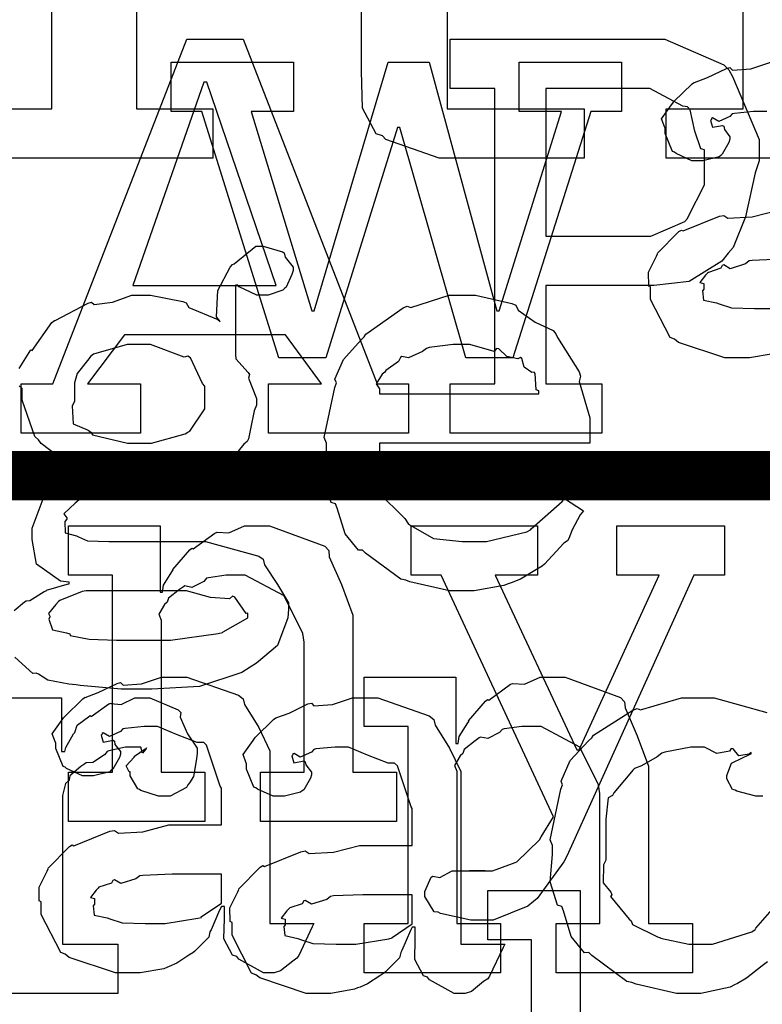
# Model space of a CAD drawing. Extents: x 0 to 8.5, y 0 to 11.
# Tile 121 of 256: x 3.084 to 3.293, y 4.538 to 4.816. Entities that reach past the tile are written whole.
import ezdxf

# ---------------------------------------------------------------- set-up
doc = ezdxf.new("R2010")
doc.units = 0
doc.layers.get('0').update_dxf_attribs({"linetype": 'CONTINUOUS'})

msp = doc.modelspace()

# ---------------------------------------------------------------- linework, layer by layer
at = {"color": 0}
for points in [[(3.07135, 4.7909), (3.09304, 4.7909), (3.09304, 4.90201), (3.07135, 4.90201), (3.07135, 4.9159), (3.11692, 4.92979), (3.11692, 4.7909), (3.1384, 4.7909), (3.1384, 4.77701), (3.07135, 4.77701), (3.07135, 4.7909)], [(3.26617, 4.7909), (3.28788, 4.7909), (3.28788, 4.90201), (3.26617, 4.90201), (3.26617, 4.9159), (3.31174, 4.92979), (3.31174, 4.7909), (3.33322, 4.7909), (3.33322, 4.77701), (3.26617, 4.77701), (3.26617, 4.7909)], [(3.13531, 4.79015), (3.12663, 4.79015), (3.12663, 4.80404), (3.16114, 4.80404), (3.16114, 4.79015), (3.14919, 4.79015), (3.16635, 4.73394), (3.16699, 4.73394), (3.18782, 4.80404), (3.19933, 4.80404), (3.21843, 4.73394), (3.21907, 4.73394), (3.23665, 4.79015), (3.22472, 4.79015), (3.22472, 4.80404), (3.25358, 4.80404), (3.25358, 4.79015), (3.2449, 4.79015), (3.22299, 4.72071), (3.20975, 4.72071), (3.19108, 4.7856), (3.19043, 4.7856), (3.17025, 4.72071), (3.15701, 4.72071), (3.13531, 4.79015)], [(3.20925, 4.655), (3.20514, 4.655), (3.19396, 4.65756), (3.19276, 4.65804), (3.19135, 4.65831), (3.18143, 4.66564), (3.18061, 4.6665), (3.17942, 4.66644), (3.17567, 4.67106), (3.17344, 4.67828), (3.17301, 4.67953), (3.17176, 4.6799), (3.16976, 4.68642), (3.17042, 4.69412), (3.17042, 4.69667), (3.16976, 4.69824), (3.17275, 4.71235), (3.17324, 4.7136), (3.17279, 4.71463), (3.17524, 4.72026), (3.18018, 4.72575), (3.18104, 4.72661), (3.18153, 4.72738), (3.192, 4.73481), (3.19319, 4.73529), (3.19417, 4.73492), (3.20497, 4.73833), (3.20861, 4.73833), (3.2124, 4.73833), (3.22265, 4.736), (3.22379, 4.73551), (3.22444, 4.73415), (3.22928, 4.73074), (3.23432, 4.72835), (3.23508, 4.72749), (3.23557, 4.7264), (3.2416, 4.71674), (3.24203, 4.71556), (3.24164, 4.71397), (3.24463, 4.70378), (3.24463, 4.70036), (3.24463, 4.69667), (3.18539, 4.69667), (3.18539, 4.69319), (3.18468, 4.6906), (3.18604, 4.68181), (3.19135, 4.67649), (3.19254, 4.6754), (3.19358, 4.67378), (3.20057, 4.66971), (3.20871, 4.66889), (3.21143, 4.66889), (3.21556, 4.66889), (3.22689, 4.6716), (3.22792, 4.67215), (3.22814, 4.67247), (3.23687, 4.68018), (3.23747, 4.68104), (3.24289, 4.67757), (3.24192, 4.67638), (3.23964, 4.67219), (3.23876, 4.66976), (3.23833, 4.66911), (3.23736, 4.6684), (3.23188, 4.66249), (3.23118, 4.66194), (3.22965, 4.66103), (3.2251, 4.65831), (3.2225, 4.65728), (3.22163, 4.65696), (3.22043, 4.65647), (3.21203, 4.655), (3.20925, 4.655)], [(3.11768, 4.69667), (3.1211, 4.69667), (3.13058, 4.69922), (3.13135, 4.69971), (3.13189, 4.70003), (3.13612, 4.70632), (3.13612, 4.70839), (3.13612, 4.71272), (3.13547, 4.71349), (3.13211, 4.72071), (3.13135, 4.72119), (3.13037, 4.72086), (3.12082, 4.72444), (3.11768, 4.72444), (3.11426, 4.72444), (3.10476, 4.72174), (3.104, 4.72119), (3.10308, 4.71994), (3.10015, 4.71625), (3.09944, 4.71365), (3.09944, 4.71272), (3.09944, 4.70839), (3.09874, 4.70714), (3.09901, 4.70204), (3.10325, 4.70025), (3.104, 4.69971), (3.10449, 4.69894), (3.11436, 4.69667), (3.11768, 4.69667)], [(3.18539, 4.71056), (3.23031, 4.71056), (3.23031, 4.71143), (3.22954, 4.71169), (3.22922, 4.71625), (3.229, 4.71664), (3.22831, 4.71658), (3.22613, 4.7181), (3.22553, 4.72049), (3.2251, 4.72076), (3.22439, 4.72038), (3.22125, 4.72103), (3.21903, 4.72325), (3.21838, 4.72336), (3.21767, 4.7225), (3.21083, 4.72444), (3.20861, 4.72444), (3.20611, 4.72444), (3.19933, 4.72358), (3.19862, 4.72336), (3.19754, 4.7225), (3.19358, 4.72071), (3.19168, 4.72103), (3.19125, 4.72076), (3.19069, 4.71962), (3.18713, 4.71707), (3.1869, 4.71664), (3.18614, 4.71604), (3.18446, 4.71338), (3.18539, 4.71192), (3.18539, 4.71143), (3.18539, 4.71056)], [(3.09776, 4.60385), (3.11014, 4.60385), (3.11014, 4.6594), (3.09776, 4.6594), (3.09776, 4.67329), (3.12358, 4.67329), (3.12358, 4.65462), (3.12424, 4.65462), (3.12424, 4.65462), (3.12451, 4.65657), (3.1269, 4.66037), (3.12728, 4.66092), (3.12717, 4.66097), (3.13194, 4.66656), (3.13249, 4.66699), (3.13286, 4.66683), (3.13894, 4.67128), (3.13965, 4.67156), (3.13965, 4.67156), (3.1429, 4.67133), (3.14729, 4.67329), (3.14876, 4.67329), (3.15435, 4.67329), (3.16997, 4.66754), (3.17111, 4.66635), (3.17122, 4.66461), (3.17464, 4.65674), (3.17785, 4.64817), (3.17785, 4.64529), (3.17785, 4.60385), (3.19021, 4.60385), (3.19021, 4.58996), (3.15181, 4.58996), (3.15181, 4.60385), (3.16417, 4.60385), (3.16417, 4.64051), (3.16374, 4.64296), (3.15847, 4.6536), (3.14757, 4.6594), (3.14399, 4.6594), (3.14214, 4.6594), (3.13721, 4.65869), (3.13661, 4.65853), (3.13585, 4.65767), (3.13254, 4.65597), (3.13053, 4.65642), (3.1301, 4.65614), (3.12901, 4.65539), (3.12592, 4.65289), (3.12565, 4.65207), (3.12554, 4.65181), (3.12478, 4.65115), (3.12321, 4.64844), (3.12381, 4.64675), (3.12381, 4.64615), (3.12381, 4.60385), (3.13618, 4.60385), (3.13618, 4.58996), (3.09776, 4.58996), (3.09776, 4.60385)], [(3.21425, 4.56218), (3.21115, 4.56218), (3.20253, 4.56401), (3.20188, 4.56435), (3.20074, 4.56451), (3.19819, 4.56879), (3.19819, 4.57021), (3.19819, 4.57021), (3.19997, 4.57428), (3.20036, 4.57454), (3.20036, 4.57454), (3.20236, 4.57417), (3.20589, 4.57607), (3.20708, 4.57607), (3.20708, 4.57607), (3.21149, 4.57607), (3.21294, 4.57607), (3.21294, 4.57607), (3.21511, 4.57607), (3.21511, 4.57607), (3.21474, 4.57607), (3.21386, 4.57607), (3.2136, 4.57607), (3.21289, 4.57607), (3.21126, 4.57607), (3.21078, 4.57607), (3.21186, 4.57607), (3.21431, 4.57607), (3.21511, 4.57607), (3.21724, 4.57607), (3.22287, 4.57807), (3.22358, 4.57844), (3.22407, 4.57861), (3.23042, 4.58479), (3.23096, 4.58561), (3.23443, 4.59125), (3.20275, 4.6594), (3.19428, 4.6594), (3.19428, 4.67329), (3.22987, 4.67329), (3.22987, 4.6594), (3.21793, 4.6594), (3.24094, 4.61014), (3.2416, 4.61014), (3.26417, 4.6594), (3.25222, 4.6594), (3.25222, 4.67329), (3.28261, 4.67329), (3.28261, 4.6594), (3.27393, 4.6594), (3.23813, 4.58018), (3.23731, 4.57856), (3.22976, 4.56825), (3.22879, 4.56739), (3.22721, 4.56608), (3.21744, 4.56218), (3.21425, 4.56218)], [(3.0925, 4.64763), (3.09218, 4.64697), (3.09321, 4.64404), (3.09717, 4.64312), (3.09814, 4.64285), (3.09819, 4.64242), (3.10357, 4.64133), (3.11122, 4.64111), (3.11376, 4.64111), (3.12158, 4.64111), (3.12646, 4.64111), (3.13992, 4.64296), (3.14111, 4.64328), (3.14128, 4.64344), (3.14828, 4.6474), (3.14828, 4.64871), (3.14779, 4.6486), (3.14464, 4.65321), (3.14393, 4.65349), (3.14307, 4.65272), (3.13775, 4.6531), (3.13097, 4.655), (3.12875, 4.655), (3.10271, 4.655), (3.10161, 4.65483), (3.09526, 4.65229), (3.09489, 4.65196), (3.09418, 4.65115), (3.09207, 4.6486), (3.0925, 4.64789), (3.0925, 4.64763)], [(3.11567, 4.54731), (3.11094, 4.54731), (3.09793, 4.55165), (3.09679, 4.55251), (3.09554, 4.553), (3.09006, 4.56375), (3.09006, 4.56728), (3.08951, 4.56754), (3.08946, 4.57146), (3.09169, 4.57596), (3.09201, 4.57661), (3.0919, 4.57671), (3.09799, 4.5829), (3.09874, 4.58333), (3.09924, 4.58311), (3.10943, 4.58724), (3.11068, 4.58746), (3.11182, 4.58669), (3.11865, 4.58708), (3.12597, 4.58897), (3.12847, 4.58897), (3.14085, 4.58897), (3.14085, 4.59939), (3.14051, 4.59993), (3.13667, 4.61149), (3.13585, 4.61219), (3.134, 4.61219), (3.12819, 4.61447), (3.12283, 4.61675), (3.1211, 4.61675), (3.11908, 4.61675), (3.11367, 4.61621), (3.11307, 4.6161), (3.11242, 4.61535), (3.10926, 4.61393), (3.10753, 4.61496), (3.10721, 4.61481), (3.10721, 4.61458), (3.10693, 4.61426), (3.10747, 4.61231), (3.11035, 4.61285), (3.11068, 4.61263), (3.11083, 4.61171), (3.11242, 4.60965), (3.11242, 4.60894), (3.11214, 4.60796), (3.11025, 4.60471), (3.10981, 4.60439), (3.10938, 4.604), (3.10482, 4.60286), (3.10331, 4.60286), (3.10167, 4.60286), (3.09722, 4.60487), (3.09679, 4.60525), (3.09625, 4.60547), (3.09418, 4.61051), (3.09418, 4.61219), (3.09403, 4.61219), (3.09315, 4.61464), (3.09597, 4.6186), (3.09636, 4.61914), (3.09663, 4.61951), (3.10178, 4.62457), (3.10243, 4.625), (3.10243, 4.62494), (3.10613, 4.62631), (3.11143, 4.6289), (3.11242, 4.62912), (3.11313, 4.62836), (3.11833, 4.62875), (3.12397, 4.63064), (3.12588, 4.63064), (3.13112, 4.63064), (3.14561, 4.6256), (3.14692, 4.62457), (3.14735, 4.62294), (3.15136, 4.61643), (3.15451, 4.60986), (3.15451, 4.60764), (3.15451, 4.56119), (3.16689, 4.56119), (3.16644, 4.56028), (3.1626, 4.55214), (3.16211, 4.55143), (3.16092, 4.55062), (3.1575, 4.54785), (3.15571, 4.54731), (3.15517, 4.54731), (3.15267, 4.54731), (3.14572, 4.55111), (3.14518, 4.55186), (3.14399, 4.55225), (3.14154, 4.55686), (3.14171, 4.56256), (3.14171, 4.56446), (3.14171, 4.56597), (3.14085, 4.56597), (3.14031, 4.565), (3.13792, 4.5594), (3.13758, 4.55881), (3.13726, 4.55735), (3.13331, 4.55339), (3.13282, 4.55296), (3.13167, 4.55225), (3.12825, 4.55003), (3.12614, 4.5491), (3.12543, 4.54883), (3.12457, 4.54844), (3.11789, 4.54731), (3.11567, 4.54731)], [(3.1811, 4.56119), (3.19347, 4.56119), (3.19347, 4.61675), (3.1811, 4.61675), (3.1811, 4.63064), (3.20692, 4.63064), (3.20692, 4.61199), (3.20757, 4.61199), (3.20757, 4.61199), (3.20785, 4.61393), (3.21024, 4.61774), (3.21061, 4.61828), (3.2105, 4.61833), (3.21528, 4.62392), (3.21582, 4.62435), (3.21619, 4.62418), (3.22228, 4.62864), (3.22299, 4.6289), (3.22299, 4.6289), (3.22624, 4.62869), (3.23062, 4.63064), (3.2321, 4.63064), (3.23768, 4.63064), (3.25331, 4.62489), (3.25444, 4.62369), (3.25456, 4.62196), (3.25797, 4.6141), (3.26118, 4.60553), (3.26118, 4.60265), (3.26118, 4.56119), (3.27354, 4.56119), (3.27354, 4.54731), (3.23514, 4.54731), (3.23514, 4.56119), (3.2475, 4.56119), (3.2475, 4.59787), (3.24707, 4.60032), (3.24181, 4.61094), (3.2309, 4.61675), (3.22732, 4.61675), (3.22547, 4.61675), (3.22054, 4.61604), (3.21994, 4.61589), (3.21918, 4.61501), (3.21588, 4.61333), (3.21386, 4.61376), (3.21343, 4.6135), (3.21235, 4.61274), (3.20925, 4.61025), (3.20899, 4.60943), (3.20888, 4.60915), (3.20811, 4.60851), (3.20654, 4.60579), (3.20714, 4.60411), (3.20714, 4.60351), (3.20714, 4.56119), (3.21951, 4.56119), (3.21951, 4.54731), (3.1811, 4.54731), (3.1811, 4.56119)], [(3.16943, 4.5415), (3.16471, 4.5415), (3.15169, 4.54585), (3.15056, 4.54671), (3.14931, 4.54719), (3.14382, 4.55794), (3.14382, 4.56147), (3.14328, 4.56174), (3.14324, 4.56565), (3.14546, 4.57015), (3.14578, 4.57081), (3.14567, 4.5709), (3.15175, 4.5771), (3.1525, 4.57753), (3.153, 4.57731), (3.16319, 4.58143), (3.16444, 4.58165), (3.16558, 4.58089), (3.17242, 4.58128), (3.17974, 4.58317), (3.18224, 4.58317), (3.19461, 4.58317), (3.19461, 4.59358), (3.19428, 4.59413), (3.19043, 4.60568), (3.18961, 4.60639), (3.18778, 4.60639), (3.18197, 4.60867), (3.1766, 4.61094), (3.17486, 4.61094), (3.17285, 4.61094), (3.16743, 4.6104), (3.16683, 4.61029), (3.16618, 4.60954), (3.16303, 4.60813), (3.16129, 4.60915), (3.16097, 4.609), (3.16097, 4.60878), (3.16069, 4.60846), (3.16124, 4.6065), (3.16411, 4.60704), (3.16444, 4.60682), (3.16461, 4.6059), (3.16618, 4.60385), (3.16618, 4.60314), (3.1659, 4.60215), (3.16401, 4.5989), (3.16357, 4.59858), (3.16314, 4.59819), (3.15858, 4.59706), (3.15707, 4.59706), (3.15543, 4.59706), (3.15099, 4.59907), (3.15056, 4.59944), (3.15001, 4.59967), (3.14794, 4.60471), (3.14794, 4.60639), (3.14779, 4.60639), (3.14692, 4.60883), (3.14974, 4.61279), (3.15013, 4.61333), (3.15039, 4.61372), (3.15554, 4.61876), (3.15619, 4.61919), (3.15619, 4.61914), (3.15989, 4.6205), (3.16521, 4.6231), (3.16618, 4.62332), (3.16689, 4.62256), (3.1721, 4.62294), (3.17774, 4.62483), (3.17964, 4.62483), (3.1849, 4.62483), (3.19937, 4.61979), (3.20068, 4.61876), (3.20111, 4.61714), (3.20514, 4.61062), (3.20828, 4.60406), (3.20828, 4.60183), (3.20828, 4.55539), (3.22065, 4.55539), (3.22021, 4.55447), (3.21636, 4.54633), (3.21588, 4.54563), (3.21468, 4.54482), (3.21126, 4.54204), (3.20947, 4.5415), (3.20893, 4.5415), (3.20643, 4.5415), (3.19949, 4.54531), (3.19894, 4.54606), (3.19775, 4.54644), (3.19532, 4.55106), (3.19547, 4.55675), (3.19547, 4.55865), (3.19547, 4.56017), (3.19461, 4.56017), (3.19407, 4.55919), (3.19168, 4.5536), (3.19135, 4.553), (3.19103, 4.55154), (3.18707, 4.54758), (3.18658, 4.54715), (3.18544, 4.54644), (3.18201, 4.54422), (3.1799, 4.54329), (3.17919, 4.54303), (3.17833, 4.54264), (3.17165, 4.5415), (3.16943, 4.5415)], [(3.12153, 4.56119), (3.12494, 4.56119), (3.13422, 4.56267), (3.13519, 4.56293), (3.13514, 4.5631), (3.14085, 4.56689), (3.14085, 4.56814), (3.14085, 4.57508), (3.12999, 4.57508), (3.12696, 4.57508), (3.11865, 4.57476), (3.11783, 4.57465), (3.11675, 4.57379), (3.11247, 4.57243), (3.11068, 4.57351), (3.11025, 4.57335), (3.10986, 4.57254), (3.10633, 4.5714), (3.10613, 4.57118), (3.10553, 4.57058), (3.10394, 4.56853), (3.10504, 4.56825), (3.10504, 4.56814), (3.10504, 4.56662), (3.10465, 4.56619), (3.10493, 4.56358), (3.10861, 4.56278), (3.10938, 4.5625), (3.10938, 4.5625), (3.11285, 4.56136), (3.11936, 4.56119), (3.12153, 4.56119)], [(3.21588, 4.45936), (3.22825, 4.45936), (3.22825, 4.55658), (3.21588, 4.55658), (3.21588, 4.57047), (3.24192, 4.57047), (3.24192, 4.45936), (3.25429, 4.45936), (3.25429, 4.44547), (3.21588, 4.44547), (3.21588, 4.45936)], [(3.17529, 4.55539), (3.17871, 4.55539), (3.18799, 4.55686), (3.18896, 4.55713), (3.18892, 4.55729), (3.19461, 4.56108), (3.19461, 4.56233), (3.19461, 4.56928), (3.18375, 4.56928), (3.18072, 4.56928), (3.17242, 4.56896), (3.1716, 4.56885), (3.17051, 4.56799), (3.16624, 4.56662), (3.16444, 4.56771), (3.16401, 4.56754), (3.16363, 4.56674), (3.1601, 4.5656), (3.15989, 4.56538), (3.15929, 4.56478), (3.15771, 4.56272), (3.15881, 4.56244), (3.15881, 4.56233), (3.15881, 4.56082), (3.15842, 4.56039), (3.15869, 4.55778), (3.16237, 4.55697), (3.16314, 4.55669), (3.16314, 4.55669), (3.16661, 4.55556), (3.17312, 4.55539), (3.17529, 4.55539)]]:
    msp.add_lwpolyline(points, close=True, dxfattribs=at)
for points in [[(3.20443, 4.9159), (3.20443, 4.7909), (3.24306, 4.7909), (3.24306, 4.77701), (3.24143, 4.77701), (3.23774, 4.77701), (3.23654, 4.77701), (3.23438, 4.77701), (3.22949, 4.77701), (3.22786, 4.77701), (3.22532, 4.77701), (3.21957, 4.77701), (3.21767, 4.77701), (3.21511, 4.77701), (3.20936, 4.77701), (3.20747, 4.77701), (3.20747, 4.77701), (3.20215, 4.77701), (3.18718, 4.78228), (3.18619, 4.78331), (3.1844, 4.78386), (3.18056, 4.79107), (3.18033, 4.80154), (3.18033, 4.80501), (3.18033, 4.9159)], [(3.29454, 4.79015), (3.29281, 4.79015), (3.29081, 4.79015), (3.28537, 4.78961), (3.28478, 4.7895), (3.28413, 4.78874), (3.28097, 4.78733), (3.27924, 4.78836), (3.27892, 4.78819), (3.27892, 4.78797), (3.27865, 4.78765), (3.27919, 4.78569), (3.28207, 4.78624), (3.28239, 4.78603), (3.28256, 4.7851), (3.28413, 4.78304), (3.28413, 4.78233), (3.28386, 4.78136), (3.28196, 4.7781), (3.28153, 4.77778), (3.28108, 4.7774), (3.27653, 4.77626), (3.27501, 4.77626), (3.27339, 4.77626), (3.26893, 4.77826), (3.2685, 4.77865), (3.26796, 4.77886), (3.2659, 4.7839), (3.2659, 4.7856), (3.26574, 4.7856), (3.26486, 4.78803), (3.26768, 4.79199), (3.26807, 4.79254), (3.26833, 4.79292), (3.27349, 4.79796), (3.27414, 4.79839), (3.27414, 4.79833), (3.27783, 4.79969), (3.28315, 4.80231), (3.28413, 4.80251), (3.28483, 4.80176), (3.29004, 4.80214), (3.29568, 4.80404)], [(3.29628, 4.72185), (3.28961, 4.72071), (3.28737, 4.72071), (3.28737, 4.72071), (3.28267, 4.72071), (3.26964, 4.72504), (3.2685, 4.72592), (3.26725, 4.7264), (3.26178, 4.73714), (3.26178, 4.74067), (3.26124, 4.74094), (3.26118, 4.74485), (3.2634, 4.74935), (3.26372, 4.75), (3.26361, 4.75011), (3.26969, 4.75629), (3.27046, 4.75672), (3.27094, 4.75651), (3.28114, 4.76064), (3.28239, 4.76085), (3.28353, 4.7601), (3.29036, 4.76047), (3.29769, 4.76237)], [(3.08382, 4.71767), (3.08664, 4.72217), (3.08708, 4.72293), (3.08746, 4.72276), (3.09304, 4.73063), (3.09381, 4.73118), (3.09397, 4.73122), (3.10325, 4.73611), (3.10422, 4.73639), (3.10493, 4.73574), (3.11014, 4.73639), (3.11561, 4.73833), (3.11746, 4.73833), (3.12082, 4.73833), (3.12993, 4.73654), (3.13092, 4.73617), (3.13167, 4.73486), (3.13981, 4.7315), (3.14046, 4.73096), (3.13949, 4.73226), (3.13981, 4.73969), (3.14333, 4.74621), (3.14393, 4.74701), (3.14442, 4.74718), (3.15056, 4.75222), (3.15261, 4.75222), (3.15261, 4.75222), (3.15804, 4.7506), (3.15847, 4.75028), (3.15875, 4.74903), (3.16108, 4.74625), (3.16108, 4.74528), (3.16069, 4.74419), (3.15907, 4.74061), (3.15869, 4.74029), (3.15815, 4.73981), (3.15397, 4.73833), (3.15261, 4.73833), (3.15082, 4.73833), (3.14583, 4.74072), (3.14546, 4.74115), (3.14481, 4.74115), (3.14481, 4.72163), (3.14492, 4.72038), (3.14839, 4.71658), (3.14871, 4.71599), (3.14849, 4.715), (3.15067, 4.70925), (3.15067, 4.70731), (3.15007, 4.70574), (3.14899, 4.70063), (3.14849, 4.69786), (3.14806, 4.6971), (3.14719, 4.69635), (3.14187, 4.68983), (3.14111, 4.68929), (3.13954, 4.68837), (3.13476, 4.68576), (3.13167, 4.68485), (3.13069, 4.68451), (3.1295, 4.68408), (3.12044, 4.68278), (3.11746, 4.68278), (3.11529, 4.68278), (3.10943, 4.68354), (3.10878, 4.68365), (3.10736, 4.68343), (3.10135, 4.68099), (3.10075, 4.68061), (3.09961, 4.67974), (3.0964, 4.67671), (3.09728, 4.67557), (3.09728, 4.67518), (3.09674, 4.67453), (3.09679, 4.67139), (3.09999, 4.67046), (3.10053, 4.67019), (3.10053, 4.67019), (3.10308, 4.66906), (3.1091, 4.66889), (3.11117, 4.66889), (3.13092, 4.66889), (3.13633, 4.66889), (3.15142, 4.66476), (3.15261, 4.6639), (3.15294, 4.66233), (3.15668, 4.65679), (3.15978, 4.65158), (3.15978, 4.64979), (3.1595, 4.6474), (3.15662, 4.6396), (3.15072, 4.63456), (3.14893, 4.63351), (3.1466, 4.63194), (3.13465, 4.62804), (3.12125, 4.62722), (3.11681, 4.62722), (3.11681, 4.62722), (3.11257, 4.62722), (3.10101, 4.62831), (3.09987, 4.62853), (3.09787, 4.62864), (3.09196, 4.62978), (3.08931, 4.63146), (3.0886, 4.63178), (3.08772, 4.63172), (3.08263, 4.63629)], [(3.29867, 4.74849), (3.29036, 4.74815), (3.28956, 4.74804), (3.28847, 4.74718), (3.28418, 4.74582), (3.28239, 4.7469), (3.28196, 4.74675), (3.28157, 4.74593), (3.27806, 4.74479), (3.27783, 4.74457), (3.27724, 4.74397), (3.27567, 4.74192), (3.27675, 4.74164), (3.27675, 4.74154), (3.27675, 4.74001), (3.27636, 4.73958), (3.27664, 4.73699), (3.28033, 4.73617), (3.28108, 4.73589), (3.28108, 4.73589), (3.28456, 4.73475), (3.29107, 4.7346), (3.29324, 4.7346), (3.29324, 4.7346), (3.29665, 4.7346)], [(3.08247, 4.64947), (3.08535, 4.65192), (3.08578, 4.65218), (3.08578, 4.65218), (3.08686, 4.65229), (3.09088, 4.65479), (3.09142, 4.655), (3.09158, 4.65522), (3.09739, 4.65685), (3.09793, 4.65696), (3.09793, 4.65739), (3.09549, 4.65776), (3.08871, 4.66254), (3.08751, 4.66943), (3.08751, 4.67171), (3.08746, 4.67264), (3.09093, 4.68169), (3.09164, 4.68235), (3.09174, 4.68218), (3.09571, 4.68397), (3.10064, 4.68756), (3.10161, 4.68778), (3.10161, 4.68864), (3.10026, 4.68869), (3.09, 4.69656), (3.08925, 4.69754), (3.08826, 4.69851), (3.08469, 4.70871), (3.08469, 4.71208), (3.08388, 4.71283)], [(3.06999, 4.62483), (3.09581, 4.62483), (3.09581, 4.60965), (3.09668, 4.60965), (3.09668, 4.60965), (3.097, 4.61083), (3.09918, 4.61464), (3.0995, 4.61507), (3.0995, 4.61507), (3.10021, 4.61708), (3.1034, 4.61951), (3.10385, 4.61985), (3.10411, 4.61957), (3.10915, 4.6231), (3.10969, 4.62332), (3.10969, 4.62321), (3.11262, 4.62294), (3.11643, 4.62483), (3.11774, 4.62483), (3.12067, 4.62483), (3.12869, 4.62142), (3.12944, 4.62071), (3.12918, 4.61936), (3.13129, 4.61469), (3.134, 4.61062), (3.134, 4.60921), (3.13379, 4.60758), (3.13297, 4.60265), (3.13183, 4.60086), (3.1314, 4.60032), (3.13097, 4.5995), (3.12642, 4.59706), (3.12489, 4.59706), (3.1231, 4.59706), (3.11817, 4.59868), (3.11774, 4.59901), (3.11724, 4.59918), (3.11513, 4.60281), (3.11513, 4.604), (3.11486, 4.604), (3.11399, 4.60563), (3.11621, 4.60813), (3.11643, 4.60835), (3.11637, 4.60835), (3.11632, 4.60835), (3.11936, 4.61046), (3.11968, 4.61051), (3.11968, 4.61074), (3.11957, 4.61035), (3.1186, 4.60921), (3.11811, 4.61094), (3.11794, 4.61094), (3.11735, 4.61094), (3.116, 4.61094), (3.11556, 4.61094), (3.11382, 4.61094), (3.10915, 4.60986), (3.10861, 4.60965), (3.10786, 4.60872), (3.1046, 4.60656), (3.10271, 4.6065), (3.10232, 4.60618), (3.10124, 4.60542), (3.09814, 4.60286), (3.09793, 4.60172), (3.09776, 4.6014), (3.09685, 4.60069), (3.09603, 4.59733), (3.09603, 4.59619), (3.09603, 4.55539), (3.11165, 4.55539), (3.11165, 4.5415), (3.06999, 4.5415)], [(3.29471, 4.5504), (3.29324, 4.54926), (3.28879, 4.54574), (3.28624, 4.54432), (3.28537, 4.54389), (3.28418, 4.54329), (3.27593, 4.5415), (3.27322, 4.5415), (3.27322, 4.5415), (3.26904, 4.5415), (3.25771, 4.54406), (3.25651, 4.54454), (3.2551, 4.54482), (3.24517, 4.55214), (3.24436, 4.553), (3.24317, 4.55296), (3.23942, 4.55757), (3.23719, 4.56478), (3.23676, 4.56603), (3.23551, 4.5664), (3.23351, 4.57292), (3.23415, 4.58062), (3.23415, 4.58317), (3.23351, 4.58479), (3.23649, 4.59907), (3.23699, 4.60032), (3.23654, 4.60135), (3.2391, 4.60715), (3.24431, 4.61268), (3.24522, 4.61356), (3.24571, 4.61426), (3.25678, 4.62136), (3.25803, 4.62181), (3.25896, 4.62142), (3.27046, 4.62483), (3.27431, 4.62483), (3.27968, 4.62483), (3.29449, 4.62071)], [(3.2934, 4.59706), (3.29144, 4.59706), (3.28603, 4.59853), (3.2856, 4.59879), (3.28489, 4.59896), (3.28321, 4.60194), (3.28321, 4.60292), (3.28321, 4.60292), (3.28461, 4.60639), (3.28494, 4.60661), (3.28494, 4.60661), (3.28961, 4.60889), (3.29015, 4.609), (3.29015, 4.60943), (3.28956, 4.60894), (3.28662, 4.60851), (3.28504, 4.61046), (3.2845, 4.61051), (3.28396, 4.60981), (3.28039, 4.60915), (3.27696, 4.61094), (3.27582, 4.61094), (3.27311, 4.61094), (3.26579, 4.60954), (3.26497, 4.60921), (3.26361, 4.60818), (3.25917, 4.60563), (3.25722, 4.60487), (3.25672, 4.60444), (3.25592, 4.60335), (3.25142, 4.59799), (3.25108, 4.59728), (3.24983, 4.59663), (3.24914, 4.5906), (3.24914, 4.5886), (3.24914, 4.57904), (3.24854, 4.57769), (3.24843, 4.57269), (3.25054, 4.57004), (3.25088, 4.56928), (3.25043, 4.56879), (3.25569, 4.56244), (3.25629, 4.5619), (3.25667, 4.56087), (3.26372, 4.55746), (3.26454, 4.55713), (3.26454, 4.55707), (3.27251, 4.55539), (3.27518, 4.55539), (3.27919, 4.55539), (3.29025, 4.55886), (3.29124, 4.55951), (3.29144, 4.5599), (3.29997, 4.56967)]]:
    msp.add_lwpolyline(points, dxfattribs=at)
at = {"color": 152}
for points in [[(3.08442, 4.71332), (3.09332, 4.71332), (3.13108, 4.81054), (3.14692, 4.81054), (3.18468, 4.71332), (3.19358, 4.71332), (3.19358, 4.69943), (3.15408, 4.69943), (3.15408, 4.71332), (3.16906, 4.71332), (3.15886, 4.72721), (3.1135, 4.72721), (3.10308, 4.71332), (3.11806, 4.71332), (3.11806, 4.69943), (3.08442, 4.69943), (3.08442, 4.71332)], [(3.20529, 4.71332), (3.21789, 4.71332), (3.21789, 4.79665), (3.20529, 4.79665), (3.20529, 4.81054), (3.25976, 4.81054), (3.26579, 4.81054), (3.28244, 4.80333), (3.28386, 4.80186), (3.28489, 4.80003), (3.29232, 4.78222), (3.29232, 4.77626), (3.29124, 4.77289), (3.28851, 4.76047), (3.28504, 4.75179), (3.28364, 4.75022), (3.28185, 4.74794), (3.27268, 4.74224), (3.26264, 4.7411), (3.25933, 4.7411), (3.23221, 4.7411), (3.23221, 4.71332), (3.24804, 4.71332), (3.24804, 4.69943), (3.20529, 4.69943), (3.20529, 4.71332)], [(3.11589, 4.7411), (3.15625, 4.7411), (3.13672, 4.79839), (3.13585, 4.79839), (3.11589, 4.7411)], [(3.23221, 4.75499), (3.25846, 4.75499), (3.26187, 4.75499), (3.27138, 4.75917), (3.27214, 4.75999), (3.27235, 4.76047), (3.27692, 4.76942), (3.27692, 4.77235), (3.27692, 4.77929), (3.27593, 4.77962), (3.27425, 4.78461), (3.27289, 4.79064), (3.27214, 4.79144), (3.27083, 4.79161), (3.26156, 4.79665), (3.25846, 4.79665), (3.23221, 4.79665), (3.23221, 4.75499)]]:
    msp.add_lwpolyline(points, close=True, dxfattribs=at)
at = {"color": 152, "const_width": 0.01389}
msp.add_lwpolyline([(1.16667, 4.6875), (3.40278, 4.6875)], dxfattribs=at)

doc.saveas('drawing.dxf')
